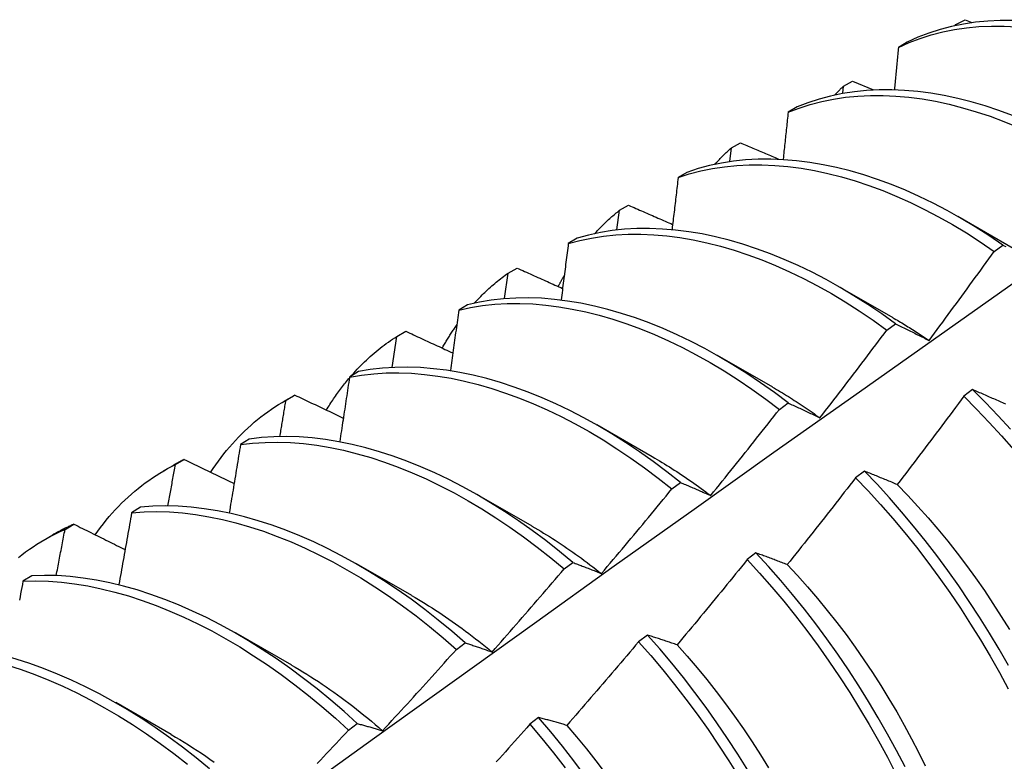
# Model space of a CAD drawing. Header units: inches. Extents: x 3 to 173, y 3 to 113.
# Tile 51 of 57: x 146.655 to 146.94, y 62.584 to 62.799. Entities that reach past the tile are written whole.
import ezdxf

# ---------------------------------------------------------------- set-up
doc = ezdxf.new("R2010")
doc.units = ezdxf.units.IN
doc.header["$LTSCALE"] = 10.4
doc.header["$MEASUREMENT"] = 0
doc.layers.add('Visible Edges(ANSI)', color=7, linetype='Continuous', lineweight=25)

msp = doc.modelspace()

# ---------------------------------------------------------------- linework, layer by layer
at = {"layer": 'Visible Edges(ANSI)'}
for p, q in [((146.92581, 62.79739), (146.92603, 62.79763)), ((146.92601, 62.79743), (146.92603, 62.79763)), ((146.92603, 62.79763), (146.92867, 62.79906)), ((146.92867, 62.79906), (146.93063, 62.79827)), ((146.91196, 62.79257), (146.90938, 62.79106)), ((146.8935, 62.77986), (146.89612, 62.7813)), ((146.89612, 62.7813), (146.90217, 62.77881)), ((146.89326, 62.77776), (146.8935, 62.77986)), ((146.88005, 62.7738), (146.87747, 62.77228)), ((146.86106, 62.76196), (146.86367, 62.76341)), ((146.86058, 62.75802), (146.86106, 62.76196)), ((146.84821, 62.75488), (146.84565, 62.75335)), ((146.82796, 62.73823), (146.82871, 62.74392)), ((146.82871, 62.74392), (146.83132, 62.74538)), ((146.92655, 62.74218), (146.94256, 62.73296)), ((146.81646, 62.73581), (146.81389, 62.73426)), ((146.93707, 62.73202), (146.93958, 62.73386)), ((146.79645, 62.72574), (146.79906, 62.72721)), ((146.7954, 62.71837), (146.79645, 62.72574)), ((146.89175, 62.72209), (146.90776, 62.71287)), ((146.78477, 62.71659), (146.78221, 62.71503)), ((146.90601, 62.70922), (146.90852, 62.71107)), ((146.7629, 62.69844), (146.76429, 62.70742)), ((146.76429, 62.70742), (146.76688, 62.7089)), ((146.85695, 62.702), (146.87296, 62.69278)), ((146.75315, 62.69722), (146.7506, 62.69564)), ((146.73157, 62.68858), (146.73438, 62.69021)), ((146.73221, 62.68895), (146.7348, 62.69044)), ((146.7348, 62.69044), (146.73438, 62.69021)), ((146.93083, 62.69201), (146.9283, 62.69011)), ((146.87494, 62.68631), (146.87745, 62.68816)), ((146.82215, 62.68191), (146.83816, 62.67269)), ((146.7216, 62.67769), (146.71905, 62.6761)), ((146.69677, 62.66849), (146.69958, 62.67011)), ((146.70021, 62.67033), (146.7028, 62.67184)), ((146.89953, 62.66843), (146.897, 62.66652)), ((146.84383, 62.66327), (146.84634, 62.66514)), ((146.78735, 62.66181), (146.80336, 62.6526)), ((146.69011, 62.65801), (146.68756, 62.65641)), ((146.6683, 62.65157), (146.67087, 62.65309)), ((146.66197, 62.6484), (146.66478, 62.65002)), ((146.86818, 62.64476), (146.86564, 62.64284)), ((146.75255, 62.64172), (146.76856, 62.63251)), ((146.81269, 62.64012), (146.81521, 62.642)), ((146.65867, 62.63818), (146.65613, 62.63657)), ((146.71775, 62.62163), (146.73377, 62.61242)), ((146.83677, 62.62099), (146.83423, 62.61906)), ((146.78152, 62.61686), (146.78404, 62.61874)), ((146.68296, 62.60154), (146.69897, 62.59232)), ((146.75031, 62.59349), (146.75283, 62.59538)), ((146.80531, 62.59713), (146.80277, 62.5952))]:
    msp.add_line(p, q, dxfattribs=at)
at = {"layer": 'Visible Edges(ANSI)', "flags": 128}
for points in [[(146.94249, 62.79884), (146.93882, 62.79883), (146.93521, 62.79866), (146.93166, 62.79831), (146.92818, 62.79779), (146.92478, 62.79709), (146.92145, 62.79622), (146.9182, 62.79518), (146.91503, 62.79396), (146.91196, 62.79257)], [(146.90938, 62.79106), (146.91246, 62.79244), (146.91563, 62.79365), (146.91888, 62.79468), (146.92222, 62.79553), (146.92563, 62.79621), (146.92912, 62.79672), (146.93267, 62.79705), (146.93628, 62.79722), (146.93996, 62.79721), (146.94368, 62.79704)], [(146.90938, 62.79106), (146.90933, 62.79055), (146.90928, 62.79005), (146.90923, 62.78954), (146.90919, 62.78904), (146.90914, 62.78853), (146.90909, 62.78802), (146.90904, 62.78752), (146.90899, 62.78701), (146.90895, 62.7865), (146.9089, 62.786), (146.90885, 62.78549), (146.9088, 62.78498), (146.90875, 62.78448), (146.9087, 62.78397), (146.90866, 62.78346), (146.90861, 62.78296), (146.90856, 62.78245), (146.90851, 62.78194), (146.90846, 62.78143), (146.90841, 62.78093), (146.90836, 62.78042), (146.90831, 62.77991), (146.90826, 62.7794), (146.90821, 62.7789)], [(146.94241, 62.77135), (146.93841, 62.77283), (146.93443, 62.77415), (146.93047, 62.77531), (146.92653, 62.7763), (146.92264, 62.77713), (146.91878, 62.77779), (146.91496, 62.77829), (146.91118, 62.77861), (146.90746, 62.77877), (146.9038, 62.77875), (146.90019, 62.77857), (146.89665, 62.77821), (146.89317, 62.77768), (146.88977, 62.77697), (146.88645, 62.77609), (146.8832, 62.77504), (146.88005, 62.7738)], [(146.89102, 62.7773), (146.89112, 62.77741), (146.89122, 62.77752), (146.89132, 62.77763), (146.89142, 62.77774), (146.89152, 62.77785), (146.89162, 62.77795), (146.89173, 62.77806), (146.89183, 62.77817), (146.89193, 62.77828), (146.89203, 62.77839), (146.89214, 62.77849), (146.89224, 62.7786), (146.89234, 62.77871), (146.89245, 62.77881), (146.89255, 62.77892), (146.89266, 62.77903), (146.89276, 62.77913), (146.89286, 62.77924), (146.89297, 62.77934), (146.89307, 62.77945), (146.89318, 62.77955), (146.89328, 62.77966), (146.89339, 62.77976), (146.8935, 62.77986)], [(146.87747, 62.77228), (146.88064, 62.7735), (146.88388, 62.77454), (146.88721, 62.77541), (146.89062, 62.77611), (146.8941, 62.77662), (146.89765, 62.77697), (146.90126, 62.77714), (146.90493, 62.77714), (146.90866, 62.77697), (146.91243, 62.77663), (146.91626, 62.77613), (146.92012, 62.77545), (146.92402, 62.77461), (146.92795, 62.7736), (146.93192, 62.77243), (146.9359, 62.7711), (146.93991, 62.76961), (146.94393, 62.76795)], [(146.87747, 62.77228), (146.87741, 62.77171), (146.87735, 62.77115), (146.8773, 62.77058), (146.87724, 62.77002), (146.87718, 62.76945), (146.87712, 62.76889), (146.87706, 62.76832), (146.877, 62.76776), (146.87694, 62.76719), (146.87688, 62.76663), (146.87682, 62.76606), (146.87676, 62.7655), (146.8767, 62.76493), (146.87664, 62.76436), (146.87658, 62.7638), (146.87652, 62.76323), (146.87646, 62.76267), (146.87639, 62.7621), (146.87633, 62.76153), (146.87627, 62.76097), (146.87621, 62.7604), (146.87615, 62.75983), (146.87609, 62.75927), (146.87603, 62.7587)], [(146.86367, 62.76341), (146.86413, 62.76322), (146.86458, 62.76303), (146.86504, 62.76283), (146.86549, 62.76264), (146.86595, 62.76244), (146.8664, 62.76225), (146.86686, 62.76206), (146.86731, 62.76186), (146.86777, 62.76167), (146.86822, 62.76147), (146.86868, 62.76128), (146.86913, 62.76109), (146.86959, 62.76089), (146.87005, 62.7607), (146.8705, 62.76051), (146.87096, 62.76031), (146.87141, 62.76012), (146.87187, 62.75993), (146.87233, 62.75973), (146.87278, 62.75954), (146.87324, 62.75935), (146.8737, 62.75915), (146.87415, 62.75896), (146.87461, 62.75877)], [(146.85623, 62.7572), (146.85642, 62.75741), (146.85661, 62.75762), (146.85681, 62.75783), (146.857, 62.75803), (146.8572, 62.75824), (146.85739, 62.75845), (146.85759, 62.75865), (146.85779, 62.75885), (146.85799, 62.75906), (146.85818, 62.75926), (146.85838, 62.75946), (146.85859, 62.75966), (146.85879, 62.75986), (146.85899, 62.76005), (146.85919, 62.76025), (146.8594, 62.76044), (146.8596, 62.76064), (146.85981, 62.76083), (146.86001, 62.76102), (146.86022, 62.76121), (146.86043, 62.7614), (146.86064, 62.76159), (146.86085, 62.76178), (146.86106, 62.76196)], [(146.93958, 62.73386), (146.93558, 62.73658), (146.93156, 62.73915), (146.92753, 62.74157), (146.9235, 62.74384), (146.91946, 62.74595), (146.91542, 62.7479), (146.9114, 62.7497), (146.90738, 62.75133), (146.90337, 62.75281), (146.89939, 62.75413), (146.89543, 62.75528), (146.8915, 62.75626), (146.8876, 62.75709), (146.88374, 62.75774), (146.87993, 62.75823), (146.87616, 62.75855), (146.87244, 62.7587), (146.86877, 62.75868), (146.86517, 62.75848), (146.86163, 62.75812), (146.85816, 62.75757), (146.85477, 62.75685), (146.85145, 62.75596), (146.84821, 62.75488)], [(146.84565, 62.75335), (146.84889, 62.75441), (146.85221, 62.75529), (146.85561, 62.756), (146.85909, 62.75653), (146.86263, 62.75688), (146.86624, 62.75706), (146.86991, 62.75707), (146.87363, 62.75691), (146.8774, 62.75658), (146.88122, 62.75608), (146.88509, 62.75541), (146.88899, 62.75457), (146.89292, 62.75357), (146.89688, 62.75241), (146.90087, 62.75108), (146.90487, 62.74959), (146.90889, 62.74794), (146.91292, 62.74614), (146.91696, 62.74417), (146.92099, 62.74205), (146.92503, 62.73977), (146.92906, 62.73734), (146.93307, 62.73476), (146.93707, 62.73202)], [(146.84565, 62.75335), (146.84557, 62.75272), (146.8455, 62.7521), (146.84543, 62.75148), (146.84536, 62.75086), (146.84529, 62.75024), (146.84521, 62.74962), (146.84514, 62.749), (146.84507, 62.74838), (146.845, 62.74775), (146.84492, 62.74713), (146.84485, 62.74651), (146.84478, 62.74589), (146.8447, 62.74527), (146.84463, 62.74464), (146.84456, 62.74402), (146.84448, 62.7434), (146.84441, 62.74278), (146.84434, 62.74215), (146.84426, 62.74153), (146.84419, 62.74091), (146.84411, 62.74028), (146.84404, 62.73966), (146.84397, 62.73904), (146.84389, 62.73841)], [(146.82144, 62.73709), (146.82172, 62.73741), (146.82201, 62.73771), (146.8223, 62.73802), (146.82259, 62.73833), (146.82288, 62.73863), (146.82317, 62.73893), (146.82346, 62.73923), (146.82376, 62.73952), (146.82405, 62.73981), (146.82435, 62.7401), (146.82465, 62.74039), (146.82495, 62.74068), (146.82526, 62.74096), (146.82556, 62.74124), (146.82587, 62.74152), (146.82618, 62.7418), (146.82649, 62.74207), (146.8268, 62.74234), (146.82712, 62.74261), (146.82743, 62.74288), (146.82775, 62.74314), (146.82807, 62.74341), (146.82839, 62.74367), (146.82871, 62.74392)], [(146.83132, 62.74538), (146.83185, 62.74515), (146.83238, 62.74492), (146.83291, 62.74469), (146.83344, 62.74445), (146.83397, 62.74422), (146.8345, 62.74399), (146.83503, 62.74376), (146.83556, 62.74352), (146.83609, 62.74329), (146.83662, 62.74306), (146.83715, 62.74283), (146.83768, 62.7426), (146.83821, 62.74236), (146.83874, 62.74213), (146.83927, 62.7419), (146.8398, 62.74167), (146.84033, 62.74144), (146.84087, 62.7412), (146.8414, 62.74097), (146.84193, 62.74074), (146.84246, 62.74051), (146.84299, 62.74028), (146.84353, 62.74004), (146.84406, 62.73981)], [(146.90852, 62.71107), (146.90454, 62.71393), (146.90054, 62.71664), (146.89653, 62.7192), (146.8925, 62.7216), (146.88846, 62.72386), (146.88442, 62.72596), (146.88039, 62.7279), (146.87636, 62.72969), (146.87234, 62.73132), (146.86834, 62.73279), (146.86435, 62.7341), (146.8604, 62.73525), (146.85647, 62.73623), (146.85257, 62.73705), (146.84871, 62.7377), (146.8449, 62.73818), (146.84113, 62.73849), (146.83741, 62.73863), (146.83375, 62.7386), (146.83016, 62.7384), (146.82662, 62.73802), (146.82316, 62.73746), (146.81977, 62.73673), (146.81646, 62.73581)], [(146.81389, 62.73426), (146.81721, 62.73516), (146.82061, 62.73589), (146.82408, 62.73643), (146.82761, 62.7368), (146.83122, 62.73699), (146.83488, 62.73701), (146.8386, 62.73685), (146.84237, 62.73653), (146.84619, 62.73603), (146.85005, 62.73537), (146.85395, 62.73454), (146.85788, 62.73354), (146.86184, 62.73238), (146.86583, 62.73106), (146.86983, 62.72958), (146.87385, 62.72794), (146.87788, 62.72614), (146.88192, 62.72418), (146.88596, 62.72207), (146.88999, 62.7198), (146.89402, 62.71738), (146.89804, 62.71481), (146.90204, 62.71209), (146.90601, 62.70922)], [(146.81389, 62.73426), (146.81381, 62.73359), (146.81372, 62.73291), (146.81364, 62.73224), (146.81355, 62.73156), (146.81347, 62.73089), (146.81338, 62.73021), (146.81329, 62.72954), (146.81321, 62.72886), (146.81312, 62.72819), (146.81303, 62.72751), (146.81295, 62.72684), (146.81286, 62.72616), (146.81277, 62.72548), (146.81268, 62.72481), (146.8126, 62.72413), (146.81251, 62.72346), (146.81242, 62.72278), (146.81233, 62.7221), (146.81224, 62.72143), (146.81216, 62.72075), (146.81207, 62.72007), (146.81198, 62.71939), (146.81189, 62.71872), (146.8118, 62.71804)], [(146.93958, 62.73386), (146.94, 62.73364), (146.94041, 62.73343)], [(146.91824, 62.70623), (146.91903, 62.7073), (146.91983, 62.70837), (146.92062, 62.70944), (146.92141, 62.71051), (146.9222, 62.71158), (146.92299, 62.71265), (146.92378, 62.71372), (146.92457, 62.71479), (146.92536, 62.71586), (146.92614, 62.71693), (146.92693, 62.71801), (146.92772, 62.71908), (146.9285, 62.72015), (146.92928, 62.72123), (146.93007, 62.72231), (146.93085, 62.72338), (146.93163, 62.72446), (146.93241, 62.72554), (146.93319, 62.72662), (146.93397, 62.7277), (146.93474, 62.72878), (146.93552, 62.72986), (146.9363, 62.73094), (146.93707, 62.73202)], [(146.79906, 62.72721), (146.7996, 62.72697), (146.80015, 62.72672), (146.8007, 62.72647), (146.80125, 62.72623), (146.80179, 62.72598), (146.80234, 62.72573), (146.80289, 62.72548), (146.80344, 62.72524), (146.80398, 62.72499), (146.80453, 62.72474), (146.80508, 62.7245), (146.80563, 62.72425), (146.80618, 62.724), (146.80673, 62.72376), (146.80728, 62.72351), (146.80783, 62.72326), (146.80838, 62.72302), (146.80893, 62.72277), (146.80948, 62.72252), (146.81003, 62.72228), (146.81058, 62.72203), (146.81113, 62.72178), (146.81168, 62.72154), (146.81223, 62.72129)], [(146.78666, 62.71699), (146.78703, 62.7174), (146.78741, 62.71781), (146.78779, 62.71821), (146.78817, 62.71861), (146.78856, 62.71901), (146.78895, 62.7194), (146.78934, 62.71979), (146.78974, 62.72017), (146.79014, 62.72055), (146.79054, 62.72092), (146.79094, 62.7213), (146.79135, 62.72166), (146.79176, 62.72203), (146.79217, 62.72238), (146.79259, 62.72274), (146.79301, 62.72309), (146.79343, 62.72344), (146.79385, 62.72378), (146.79428, 62.72412), (146.79471, 62.72445), (146.79514, 62.72478), (146.79558, 62.7251), (146.79601, 62.72542), (146.79645, 62.72574)], [(146.81095, 62.72181), (146.81102, 62.72196), (146.8111, 62.7221), (146.81118, 62.72225), (146.81125, 62.72239), (146.81133, 62.72254), (146.81141, 62.72269), (146.81149, 62.72283), (146.81157, 62.72298), (146.81164, 62.72312), (146.81172, 62.72327), (146.8118, 62.72341), (146.81188, 62.72355), (146.81196, 62.7237), (146.81204, 62.72384), (146.81212, 62.72398), (146.8122, 62.72413), (146.81228, 62.72427), (146.81236, 62.72441), (146.81244, 62.72455), (146.81252, 62.7247), (146.8126, 62.72484), (146.81268, 62.72498), (146.81276, 62.72512), (146.81285, 62.72526)], [(146.50179, 62.40543), (146.52519, 62.42252), (146.54856, 62.43958), (146.57191, 62.4566), (146.59523, 62.47358), (146.61852, 62.49053), (146.64179, 62.50743), (146.66503, 62.52428), (146.68825, 62.5411), (146.71145, 62.55786), (146.73463, 62.57459), (146.75779, 62.59126), (146.78094, 62.60789), (146.80407, 62.62446), (146.82718, 62.64099), (146.85028, 62.65746), (146.87337, 62.67388), (146.89644, 62.69025), (146.91951, 62.70656), (146.94257, 62.72282)], [(146.87745, 62.68816), (146.87349, 62.69115), (146.86951, 62.69399), (146.86551, 62.69669), (146.86149, 62.69923), (146.85746, 62.70163), (146.85342, 62.70388), (146.84939, 62.70597), (146.84535, 62.70791), (146.84132, 62.70969), (146.8373, 62.71131), (146.8333, 62.71278), (146.82932, 62.71408), (146.82536, 62.71522), (146.82143, 62.7162), (146.81754, 62.71701), (146.81368, 62.71766), (146.80987, 62.71813), (146.8061, 62.71844), (146.80239, 62.71857), (146.79873, 62.71853), (146.79514, 62.71831), (146.79161, 62.71791), (146.78815, 62.71734), (146.78477, 62.71659)], [(146.78221, 62.71503), (146.78211, 62.7143), (146.78201, 62.71358), (146.78191, 62.71285), (146.78181, 62.71213), (146.78171, 62.7114), (146.78161, 62.71067), (146.78151, 62.70995), (146.78141, 62.70922), (146.7813, 62.70849), (146.7812, 62.70777), (146.7811, 62.70704), (146.781, 62.70631), (146.7809, 62.70558), (146.78079, 62.70486), (146.78069, 62.70413), (146.78059, 62.7034), (146.78048, 62.70267), (146.78038, 62.70194), (146.78028, 62.70122), (146.78017, 62.70049), (146.78007, 62.69976), (146.77996, 62.69903), (146.77986, 62.6983), (146.77976, 62.69757)], [(146.78221, 62.71503), (146.7856, 62.71577), (146.78906, 62.71633), (146.7926, 62.71671), (146.7962, 62.71691), (146.79986, 62.71694), (146.80358, 62.7168), (146.80734, 62.71648), (146.81116, 62.71599), (146.81502, 62.71533), (146.81892, 62.71451), (146.82285, 62.71352), (146.82681, 62.71237), (146.83079, 62.71105), (146.83479, 62.70957), (146.83881, 62.70793), (146.84284, 62.70614), (146.84688, 62.70419), (146.85092, 62.70209), (146.85496, 62.69983), (146.85898, 62.69742), (146.863, 62.69486), (146.867, 62.69216), (146.87098, 62.6893), (146.87494, 62.68631)], [(146.90776, 62.71284), (146.9082, 62.71259), (146.90864, 62.71234), (146.90908, 62.71208), (146.90952, 62.71182), (146.90995, 62.71157), (146.91039, 62.7113), (146.91083, 62.71104), (146.91127, 62.71077), (146.9117, 62.7105), (146.91214, 62.71023), (146.91258, 62.70996), (146.91301, 62.70969), (146.91345, 62.70941), (146.91389, 62.70913), (146.91432, 62.70885), (146.91476, 62.70857), (146.9152, 62.70828), (146.91563, 62.708), (146.91607, 62.70771), (146.9165, 62.70742), (146.91694, 62.70713), (146.91737, 62.70683), (146.9178, 62.70653), (146.91824, 62.70623)], [(146.77739, 62.70398), (146.77756, 62.70428), (146.77773, 62.70458), (146.7779, 62.70488), (146.77807, 62.70517), (146.77824, 62.70546), (146.77842, 62.70576), (146.77859, 62.70605), (146.77877, 62.70634), (146.77894, 62.70663), (146.77912, 62.70692), (146.7793, 62.7072), (146.77948, 62.70749), (146.77966, 62.70777), (146.77984, 62.70806), (146.78002, 62.70834), (146.78021, 62.70862), (146.78039, 62.7089), (146.78058, 62.70918), (146.78077, 62.70946), (146.78095, 62.70973), (146.78114, 62.71001), (146.78133, 62.71028), (146.78152, 62.71055), (146.78172, 62.71082)], [(146.90852, 62.71107), (146.90892, 62.71088), (146.90932, 62.71069), (146.90972, 62.71049), (146.91011, 62.7103), (146.91051, 62.71011), (146.91091, 62.70991), (146.91131, 62.70971), (146.91172, 62.70951), (146.91212, 62.70932), (146.91252, 62.70912), (146.91292, 62.70892), (146.91333, 62.70872), (146.91373, 62.70851), (146.91414, 62.70831), (146.91455, 62.70811), (146.91495, 62.7079), (146.91536, 62.7077), (146.91577, 62.70749), (146.91618, 62.70728), (146.91659, 62.70708), (146.917, 62.70687), (146.91741, 62.70666), (146.91783, 62.70645), (146.91824, 62.70623)], [(146.75081, 62.69567), (146.75131, 62.69625), (146.75182, 62.69682), (146.75233, 62.69738), (146.75284, 62.69793), (146.75337, 62.69848), (146.75389, 62.69902), (146.75443, 62.69955), (146.75497, 62.70008), (146.75551, 62.70059), (146.75606, 62.7011), (146.75661, 62.7016), (146.75717, 62.7021), (146.75774, 62.70258), (146.75831, 62.70306), (146.75888, 62.70353), (146.75946, 62.704), (146.76005, 62.70445), (146.76064, 62.7049), (146.76123, 62.70534), (146.76183, 62.70577), (146.76244, 62.70619), (146.76305, 62.70661), (146.76367, 62.70702), (146.76429, 62.70742)], [(146.76688, 62.7089), (146.76745, 62.70864), (146.76801, 62.70838), (146.76858, 62.70812), (146.76914, 62.70785), (146.76971, 62.70759), (146.77027, 62.70733), (146.77084, 62.70707), (146.7714, 62.70681), (146.77197, 62.70654), (146.77253, 62.70628), (146.7731, 62.70602), (146.77367, 62.70576), (146.77423, 62.7055), (146.7748, 62.70524), (146.77537, 62.70497), (146.77593, 62.70471), (146.7765, 62.70445), (146.77707, 62.70419), (146.77764, 62.70393), (146.7782, 62.70367), (146.77877, 62.7034), (146.77934, 62.70314), (146.77991, 62.70288), (146.78048, 62.70262)], [(146.88667, 62.68385), (146.88748, 62.6849), (146.8883, 62.68595), (146.88911, 62.687), (146.88992, 62.68805), (146.89074, 62.68911), (146.89155, 62.69016), (146.89236, 62.69121), (146.89317, 62.69227), (146.89398, 62.69332), (146.89479, 62.69438), (146.89559, 62.69543), (146.8964, 62.69649), (146.89721, 62.69755), (146.89801, 62.69861), (146.89882, 62.69966), (146.89962, 62.70072), (146.90042, 62.70178), (146.90122, 62.70284), (146.90202, 62.70391), (146.90282, 62.70497), (146.90362, 62.70603), (146.90442, 62.7071), (146.90522, 62.70816), (146.90601, 62.70922)], [(146.84634, 62.66514), (146.84242, 62.66825), (146.83846, 62.67122), (146.83448, 62.67405), (146.83047, 62.67673), (146.82645, 62.67927), (146.82242, 62.68166), (146.81839, 62.68389), (146.81435, 62.68598), (146.81031, 62.68791), (146.80628, 62.68969), (146.80226, 62.69131), (146.79826, 62.69277), (146.79428, 62.69407), (146.79032, 62.6952), (146.78639, 62.69617), (146.7825, 62.69698), (146.77865, 62.69762), (146.77484, 62.69808), (146.77108, 62.69838), (146.76737, 62.6985), (146.76372, 62.69845), (146.76013, 62.69822), (146.7566, 62.69781), (146.75315, 62.69722)], [(146.74388, 62.68607), (146.74414, 62.68649), (146.7444, 62.68691), (146.74466, 62.68733), (146.74492, 62.68774), (146.74519, 62.68815), (146.74546, 62.68856), (146.74573, 62.68897), (146.746, 62.68937), (146.74627, 62.68978), (146.74655, 62.69017), (146.74683, 62.69057), (146.74711, 62.69096), (146.74739, 62.69136), (146.74768, 62.69174), (146.74797, 62.69213), (146.74826, 62.69251), (146.74855, 62.69289), (146.74884, 62.69327), (146.74914, 62.69365), (146.74943, 62.69402), (146.74973, 62.69439), (146.75004, 62.69476), (146.75034, 62.69512), (146.75065, 62.69548)], [(146.7506, 62.69564), (146.75048, 62.69487), (146.75037, 62.69409), (146.75025, 62.69332), (146.75013, 62.69254), (146.75002, 62.69177), (146.7499, 62.69099), (146.74978, 62.69022), (146.74966, 62.68944), (146.74955, 62.68867), (146.74943, 62.68789), (146.74931, 62.68712), (146.74919, 62.68634), (146.74907, 62.68556), (146.74895, 62.68479), (146.74883, 62.68401), (146.74872, 62.68323), (146.7486, 62.68246), (146.74848, 62.68168), (146.74836, 62.6809), (146.74824, 62.68013), (146.74811, 62.67935), (146.74799, 62.67857), (146.74787, 62.67779), (146.74775, 62.67701)], [(146.7506, 62.69564), (146.75406, 62.69622), (146.75759, 62.69662), (146.76118, 62.69684), (146.76484, 62.69688), (146.76855, 62.69674), (146.77232, 62.69643), (146.77613, 62.69595), (146.77998, 62.6953), (146.78388, 62.69448), (146.78781, 62.6935), (146.79177, 62.69235), (146.79575, 62.69104), (146.79975, 62.68957), (146.80377, 62.68794), (146.80781, 62.68615), (146.81184, 62.6842), (146.81588, 62.68211), (146.81992, 62.67986), (146.82395, 62.67746), (146.82797, 62.67491), (146.83197, 62.67221), (146.83595, 62.66938), (146.8399, 62.66639), (146.84383, 62.66327)], [(146.87297, 62.69274), (146.87354, 62.69241), (146.87411, 62.69208), (146.87469, 62.69174), (146.87526, 62.6914), (146.87584, 62.69105), (146.87641, 62.69071), (146.87698, 62.69035), (146.87756, 62.69), (146.87813, 62.68964), (146.8787, 62.68928), (146.87927, 62.68892), (146.87984, 62.68855), (146.88041, 62.68817), (146.88099, 62.6878), (146.88156, 62.68742), (146.88213, 62.68704), (146.88269, 62.68665), (146.88326, 62.68626), (146.88383, 62.68587), (146.8844, 62.68547), (146.88497, 62.68507), (146.88553, 62.68467), (146.8861, 62.68426), (146.88667, 62.68385)], [(146.7348, 62.69044), (146.73538, 62.69017), (146.73596, 62.68989), (146.73654, 62.68961), (146.73712, 62.68934), (146.73771, 62.68906), (146.73829, 62.68878), (146.73887, 62.68851), (146.73945, 62.68823), (146.74004, 62.68795), (146.74062, 62.68768), (146.7412, 62.6874), (146.74178, 62.68712), (146.74237, 62.68685), (146.74295, 62.68657), (146.74354, 62.68629), (146.74412, 62.68602), (146.74471, 62.68574), (146.74529, 62.68546), (146.74587, 62.68519), (146.74646, 62.68491), (146.74705, 62.68463), (146.74763, 62.68436), (146.74822, 62.68408), (146.7488, 62.6838)], [(146.9283, 62.69011), (146.92751, 62.68904), (146.92672, 62.68796), (146.92592, 62.68689), (146.92513, 62.68582), (146.92433, 62.68475), (146.92353, 62.68368), (146.92274, 62.68261), (146.92194, 62.68154), (146.92114, 62.68047), (146.92034, 62.67941), (146.91953, 62.67834), (146.91873, 62.67728), (146.91793, 62.67621), (146.91713, 62.67515), (146.91632, 62.67408), (146.91552, 62.67302), (146.91471, 62.67196), (146.9139, 62.67089), (146.9131, 62.66983), (146.91229, 62.66877), (146.91148, 62.66771), (146.91067, 62.66665), (146.90986, 62.6656), (146.90905, 62.66454)], [(146.9283, 62.69011), (146.93201, 62.68639), (146.93566, 62.68255), (146.93925, 62.67862), (146.94276, 62.67458)], [(146.94041, 62.68779), (146.93998, 62.68799), (146.93956, 62.68818), (146.93913, 62.68837), (146.93871, 62.68856), (146.93829, 62.68875), (146.93787, 62.68893), (146.93745, 62.68912), (146.93703, 62.68931), (146.93661, 62.68949), (146.93619, 62.68968), (146.93577, 62.68986), (146.93536, 62.69005), (146.93494, 62.69023), (146.93453, 62.69041), (146.93411, 62.69059), (146.9337, 62.69077), (146.93329, 62.69095), (146.93288, 62.69113), (146.93247, 62.69131), (146.93206, 62.69149), (146.93165, 62.69166), (146.93124, 62.69184), (146.93083, 62.69201)], [(146.94179, 62.68054), (146.9382, 62.68447), (146.93454, 62.6883), (146.93083, 62.69201)], [(146.71041, 62.66807), (146.71115, 62.66917), (146.7119, 62.67026), (146.71266, 62.67132), (146.71344, 62.67237), (146.71424, 62.6734), (146.71505, 62.67441), (146.71588, 62.67539), (146.71672, 62.67636), (146.71758, 62.67731), (146.71845, 62.67824), (146.71934, 62.67914), (146.72025, 62.68003), (146.72116, 62.68089), (146.7221, 62.68174), (146.72304, 62.68256), (146.724, 62.68336), (146.72498, 62.68413), (146.72597, 62.68489), (146.72697, 62.68562), (146.72799, 62.68633), (146.72903, 62.68702), (146.73007, 62.68769), (146.73113, 62.68833), (146.73221, 62.68895)], [(146.73046, 62.67844), (146.73054, 62.67888), (146.73061, 62.67932), (146.73068, 62.67976), (146.73076, 62.6802), (146.73083, 62.68063), (146.7309, 62.68107), (146.73098, 62.68151), (146.73105, 62.68195), (146.73112, 62.68238), (146.7312, 62.68282), (146.73127, 62.68326), (146.73134, 62.6837), (146.73141, 62.68414), (146.73149, 62.68457), (146.73156, 62.68501), (146.73163, 62.68545), (146.7317, 62.68589), (146.73178, 62.68632), (146.73185, 62.68676), (146.73192, 62.6872), (146.73199, 62.68764), (146.73207, 62.68807), (146.73214, 62.68851), (146.73221, 62.68895)], [(146.87745, 62.68816), (146.87782, 62.68799), (146.8782, 62.68782), (146.87858, 62.68765), (146.87895, 62.68748), (146.87933, 62.68731), (146.87971, 62.68713), (146.88009, 62.68696), (146.88047, 62.68678), (146.88085, 62.68661), (146.88124, 62.68643), (146.88162, 62.68625), (146.882, 62.68607), (146.88239, 62.68589), (146.88277, 62.68571), (146.88316, 62.68553), (146.88355, 62.68535), (146.88393, 62.68516), (146.88432, 62.68498), (146.88471, 62.68479), (146.8851, 62.68461), (146.88549, 62.68442), (146.88588, 62.68423), (146.88627, 62.68404), (146.88667, 62.68385)], [(146.85507, 62.66137), (146.85591, 62.6624), (146.85675, 62.66343), (146.85758, 62.66446), (146.85842, 62.6655), (146.85925, 62.66653), (146.86008, 62.66756), (146.86092, 62.6686), (146.86175, 62.66964), (146.86258, 62.67067), (146.86341, 62.67171), (146.86424, 62.67275), (146.86506, 62.67379), (146.86589, 62.67483), (146.86672, 62.67587), (146.86754, 62.67691), (146.86837, 62.67795), (146.86919, 62.67899), (146.87001, 62.68003), (146.87084, 62.68108), (146.87166, 62.68212), (146.87248, 62.68317), (146.8733, 62.68421), (146.87412, 62.68526), (146.87494, 62.68631)], [(146.81521, 62.642), (146.81131, 62.64523), (146.80738, 62.64833), (146.80342, 62.65129), (146.79944, 62.6541), (146.79544, 62.65678), (146.79142, 62.6593), (146.78738, 62.66168), (146.78335, 62.66392), (146.77931, 62.666), (146.77527, 62.66792), (146.77124, 62.66969), (146.76722, 62.67131), (146.76322, 62.67276), (146.75924, 62.67406), (146.75528, 62.67519), (146.75136, 62.67615), (146.74747, 62.67695), (146.74362, 62.67758), (146.73981, 62.67804), (146.73605, 62.67832), (146.73235, 62.67843), (146.7287, 62.67836), (146.72511, 62.67812), (146.7216, 62.67769)], [(146.71905, 62.6761), (146.71892, 62.67528), (146.71878, 62.67446), (146.71865, 62.67364), (146.71852, 62.67282), (146.71838, 62.672), (146.71825, 62.67118), (146.71811, 62.67036), (146.71798, 62.66953), (146.71784, 62.66871), (146.71771, 62.66789), (146.71757, 62.66707), (146.71744, 62.66624), (146.7173, 62.66542), (146.71716, 62.6646), (146.71703, 62.66378), (146.71689, 62.66295), (146.71675, 62.66213), (146.71662, 62.66131), (146.71648, 62.66048), (146.71634, 62.65966), (146.7162, 62.65883), (146.71606, 62.65801), (146.71593, 62.65719), (146.71579, 62.65636)], [(146.71905, 62.6761), (146.72257, 62.67652), (146.72616, 62.67675), (146.72982, 62.67681), (146.73352, 62.67668), (146.73729, 62.67639), (146.7411, 62.67592), (146.74495, 62.67527), (146.74884, 62.67446), (146.75277, 62.67348), (146.75673, 62.67234), (146.76071, 62.67104), (146.76471, 62.66957), (146.76873, 62.66794), (146.77276, 62.66616), (146.7768, 62.66422), (146.78084, 62.66213), (146.78488, 62.65988), (146.78891, 62.65749), (146.79293, 62.65495), (146.79693, 62.65227), (146.80091, 62.64944), (146.80487, 62.64647), (146.8088, 62.64337), (146.81269, 62.64012)], [(146.83817, 62.67263), (146.83888, 62.67222), (146.83959, 62.67181), (146.8403, 62.67139), (146.84101, 62.67097), (146.84172, 62.67054), (146.84243, 62.6701), (146.84314, 62.66966), (146.84384, 62.66921), (146.84455, 62.66876), (146.84526, 62.66831), (146.84596, 62.66785), (146.84667, 62.66738), (146.84737, 62.66691), (146.84808, 62.66643), (146.84878, 62.66595), (146.84948, 62.66546), (146.85019, 62.66496), (146.85089, 62.66447), (146.85159, 62.66396), (146.85229, 62.66345), (146.85298, 62.66294), (146.85368, 62.66242), (146.85438, 62.6619), (146.85507, 62.66137)], [(146.67698, 62.64997), (146.67777, 62.65108), (146.67857, 62.65216), (146.67939, 62.65321), (146.68023, 62.65425), (146.68108, 62.65527), (146.68195, 62.65627), (146.68284, 62.65724), (146.68374, 62.6582), (146.68465, 62.65913), (146.68558, 62.66004), (146.68653, 62.66092), (146.68749, 62.66179), (146.68847, 62.66263), (146.68947, 62.66345), (146.69047, 62.66424), (146.6915, 62.66502), (146.69254, 62.66577), (146.69359, 62.66649), (146.69466, 62.66719), (146.69574, 62.66787), (146.69684, 62.66852), (146.69795, 62.66915), (146.69907, 62.66975), (146.70021, 62.67033)], [(146.69808, 62.65837), (146.69817, 62.65887), (146.69826, 62.65937), (146.69835, 62.65987), (146.69844, 62.66037), (146.69853, 62.66087), (146.69862, 62.66136), (146.69871, 62.66186), (146.6988, 62.66236), (146.69889, 62.66286), (146.69898, 62.66336), (146.69906, 62.66386), (146.69915, 62.66436), (146.69924, 62.66485), (146.69933, 62.66535), (146.69942, 62.66585), (146.69951, 62.66635), (146.6996, 62.66685), (146.69969, 62.66734), (146.69977, 62.66784), (146.69986, 62.66834), (146.69995, 62.66884), (146.70004, 62.66934), (146.70013, 62.66983), (146.70021, 62.67033)], [(146.7028, 62.67184), (146.70266, 62.67177), (146.70252, 62.6717), (146.70239, 62.67164), (146.70225, 62.67157), (146.70212, 62.6715), (146.70198, 62.67143), (146.70185, 62.67136), (146.70171, 62.67129), (146.70158, 62.67122), (146.70144, 62.67114), (146.70131, 62.67107), (146.70118, 62.671), (146.70104, 62.67093), (146.70091, 62.67086), (146.70078, 62.67078), (146.70064, 62.67071), (146.70051, 62.67064), (146.70038, 62.67056), (146.70024, 62.67049), (146.70011, 62.67041), (146.69998, 62.67034), (146.69985, 62.67026), (146.69972, 62.67019), (146.69959, 62.67011)], [(146.7028, 62.67184), (146.70339, 62.67155), (146.70399, 62.67126), (146.70459, 62.67097), (146.70519, 62.67067), (146.70579, 62.67038), (146.70638, 62.67009), (146.70698, 62.6698), (146.70758, 62.66951), (146.70818, 62.66921), (146.70878, 62.66892), (146.70938, 62.66863), (146.70998, 62.66834), (146.71058, 62.66805), (146.71118, 62.66776), (146.71178, 62.66746), (146.71239, 62.66717), (146.71299, 62.66688), (146.71359, 62.66659), (146.71419, 62.6663), (146.71479, 62.66601), (146.7154, 62.66572), (146.716, 62.66542), (146.7166, 62.66513), (146.71721, 62.66484)], [(146.90905, 62.66454), (146.90864, 62.66471), (146.90823, 62.66488), (146.90783, 62.66505), (146.90743, 62.66522), (146.90702, 62.66539), (146.90662, 62.66556), (146.90622, 62.66572), (146.90582, 62.66589), (146.90542, 62.66605), (146.90502, 62.66622), (146.90463, 62.66638), (146.90423, 62.66654), (146.90383, 62.66671), (146.90344, 62.66687), (146.90304, 62.66703), (146.90265, 62.66719), (146.90226, 62.66734), (146.90187, 62.6675), (146.90147, 62.66766), (146.90108, 62.66782), (146.90069, 62.66797), (146.9003, 62.66813), (146.89992, 62.66828), (146.89953, 62.66843)], [(146.9412, 62.61217), (146.93851, 62.61688), (146.93573, 62.62155), (146.93286, 62.62617), (146.92989, 62.63074), (146.92683, 62.63525), (146.92369, 62.63969), (146.92046, 62.64405), (146.91715, 62.64835), (146.91377, 62.65255), (146.91031, 62.65667), (146.90679, 62.66069), (146.90319, 62.66462), (146.89953, 62.66843)], [(146.84634, 62.66514), (146.8467, 62.66499), (146.84705, 62.66484), (146.84741, 62.66469), (146.84777, 62.66455), (146.84813, 62.6644), (146.84849, 62.66424), (146.84885, 62.66409), (146.84921, 62.66394), (146.84957, 62.66379), (146.84993, 62.66363), (146.85029, 62.66348), (146.85066, 62.66332), (146.85102, 62.66316), (146.85139, 62.663), (146.85175, 62.66284), (146.85212, 62.66268), (146.85248, 62.66252), (146.85285, 62.66236), (146.85322, 62.6622), (146.85359, 62.66203), (146.85396, 62.66187), (146.85433, 62.6617), (146.8547, 62.66154), (146.85507, 62.66137)], [(146.897, 62.66652), (146.89618, 62.66547), (146.89537, 62.66441), (146.89455, 62.66336), (146.89373, 62.66231), (146.89292, 62.66125), (146.8921, 62.6602), (146.89128, 62.65915), (146.89046, 62.6581), (146.88963, 62.65705), (146.88881, 62.656), (146.88799, 62.65495), (146.88716, 62.65391), (146.88634, 62.65286), (146.88551, 62.65181), (146.88469, 62.65077), (146.88386, 62.64972), (146.88303, 62.64868), (146.8822, 62.64764), (146.88138, 62.64659), (146.88054, 62.64555), (146.87971, 62.64451), (146.87888, 62.64347), (146.87805, 62.64243), (146.87722, 62.64139)], [(146.897, 62.66652), (146.90065, 62.6627), (146.90424, 62.65877), (146.90777, 62.65474), (146.91122, 62.65061), (146.9146, 62.6464), (146.9179, 62.6421), (146.92112, 62.63773), (146.92425, 62.63328), (146.9273, 62.62877), (146.93027, 62.6242), (146.93313, 62.61958), (146.93591, 62.6149), (146.93858, 62.61019), (146.94116, 62.60544)], [(146.90905, 62.66454), (146.91207, 62.66142), (146.91504, 62.65823), (146.91797, 62.65495), (146.92083, 62.6516), (146.92364, 62.64817), (146.92639, 62.64468), (146.92907, 62.64113), (146.9317, 62.63752), (146.93425, 62.63386), (146.93674, 62.63015), (146.93915, 62.6264), (146.94149, 62.6226)], [(146.82346, 62.63878), (146.82432, 62.63979), (146.82517, 62.64081), (146.82603, 62.64182), (146.82689, 62.64283), (146.82774, 62.64385), (146.8286, 62.64486), (146.82945, 62.64588), (146.8303, 62.6469), (146.83115, 62.64792), (146.832, 62.64893), (146.83285, 62.64995), (146.8337, 62.65097), (146.83455, 62.65199), (146.8354, 62.65302), (146.83625, 62.65404), (146.83709, 62.65506), (146.83794, 62.65608), (146.83878, 62.65711), (146.83962, 62.65813), (146.84047, 62.65916), (146.84131, 62.66019), (146.84215, 62.66121), (146.84299, 62.66224), (146.84383, 62.66327)], [(146.78404, 62.61874), (146.78018, 62.6221), (146.77628, 62.62532), (146.77235, 62.6284), (146.76839, 62.63135), (146.7644, 62.63416), (146.7604, 62.63682), (146.75638, 62.63934), (146.75235, 62.64171), (146.74831, 62.64394), (146.74427, 62.64601), (146.74023, 62.64794), (146.7362, 62.6497), (146.73218, 62.65131), (146.72818, 62.65276), (146.7242, 62.65405), (146.72025, 62.65517), (146.71632, 62.65613), (146.71244, 62.65692), (146.70859, 62.65754), (146.70478, 62.65799), (146.70103, 62.65826), (146.69733, 62.65836), (146.69369, 62.65827), (146.69011, 62.65801)], [(146.68756, 62.65641), (146.68741, 62.65555), (146.68726, 62.65468), (146.68711, 62.65382), (146.68696, 62.65295), (146.68681, 62.65209), (146.68665, 62.65122), (146.6865, 62.65036), (146.68635, 62.64949), (146.68619, 62.64862), (146.68604, 62.64776), (146.68589, 62.64689), (146.68573, 62.64602), (146.68558, 62.64516), (146.68542, 62.64429), (146.68527, 62.64342), (146.68511, 62.64256), (146.68496, 62.64169), (146.6848, 62.64082), (146.68464, 62.63995), (146.68449, 62.63909), (146.68433, 62.63822), (146.68417, 62.63735), (146.68402, 62.63648), (146.68386, 62.63562)], [(146.68756, 62.65641), (146.69115, 62.65666), (146.6948, 62.65673), (146.6985, 62.65662), (146.70226, 62.65634), (146.70607, 62.65588), (146.70992, 62.65525), (146.71381, 62.65444), (146.71773, 62.65347), (146.72169, 62.65234), (146.72567, 62.65103), (146.72967, 62.64957), (146.73369, 62.64795), (146.73772, 62.64617), (146.74176, 62.64424), (146.7458, 62.64215), (146.74984, 62.63991), (146.75387, 62.63753), (146.75789, 62.635), (146.7619, 62.63232), (146.76588, 62.6295), (146.76984, 62.62655), (146.77377, 62.62345), (146.77766, 62.62022), (146.78152, 62.61686)], [(146.67087, 62.65309), (146.67061, 62.65298), (146.67035, 62.65286), (146.67009, 62.65274), (146.66983, 62.65263), (146.66958, 62.65251), (146.66932, 62.65239), (146.66906, 62.65227), (146.6688, 62.65214), (146.66855, 62.65202), (146.66829, 62.65189), (146.66804, 62.65177), (146.66778, 62.65164), (146.66753, 62.65151), (146.66728, 62.65138), (146.66703, 62.65125), (146.66678, 62.65111), (146.66653, 62.65098), (146.66628, 62.65085), (146.66603, 62.65071), (146.66578, 62.65057), (146.66553, 62.65043), (146.66529, 62.65029), (146.66504, 62.65015), (146.66479, 62.65001)], [(146.67087, 62.65309), (146.67149, 62.65278), (146.6721, 62.65248), (146.67272, 62.65217), (146.67333, 62.65186), (146.67395, 62.65156), (146.67456, 62.65125), (146.67518, 62.65094), (146.67579, 62.65064), (146.67641, 62.65033), (146.67702, 62.65002), (146.67764, 62.64972), (146.67826, 62.64941), (146.67887, 62.6491), (146.67949, 62.6488), (146.68011, 62.64849), (146.68073, 62.64818), (146.68135, 62.64788), (146.68196, 62.64757), (146.68258, 62.64726), (146.6832, 62.64696), (146.68382, 62.64665), (146.68444, 62.64634), (146.68506, 62.64604), (146.68568, 62.64573)], [(146.80337, 62.65253), (146.80422, 62.65204), (146.80506, 62.65154), (146.80591, 62.65104), (146.80675, 62.65053), (146.8076, 62.65001), (146.80844, 62.64949), (146.80929, 62.64896), (146.81013, 62.64842), (146.81097, 62.64787), (146.81181, 62.64731), (146.81265, 62.64675), (146.81349, 62.64618), (146.81433, 62.6456), (146.81516, 62.64502), (146.816, 62.64443), (146.81683, 62.64383), (146.81767, 62.64322), (146.8185, 62.64261), (146.81933, 62.64199), (146.82016, 62.64136), (146.82099, 62.64073), (146.82181, 62.64009), (146.82264, 62.63944), (146.82346, 62.63878)], [(146.6548, 62.64344), (146.65584, 62.64425), (146.6569, 62.64505), (146.65797, 62.64581), (146.65906, 62.64656), (146.66016, 62.64727), (146.66128, 62.64796), (146.66241, 62.64863), (146.66356, 62.64927), (146.66472, 62.64989), (146.6659, 62.65047), (146.66709, 62.65103), (146.6683, 62.65157)], [(146.66575, 62.63822), (146.66585, 62.63878), (146.66596, 62.63934), (146.66607, 62.63989), (146.66618, 62.64045), (146.66628, 62.64101), (146.66639, 62.64156), (146.6665, 62.64212), (146.66661, 62.64268), (146.66671, 62.64323), (146.66682, 62.64379), (146.66693, 62.64434), (146.66703, 62.6449), (146.66714, 62.64546), (146.66724, 62.64601), (146.66735, 62.64657), (146.66746, 62.64712), (146.66756, 62.64768), (146.66767, 62.64824), (146.66777, 62.64879), (146.66788, 62.64935), (146.66798, 62.6499), (146.66809, 62.65046), (146.66819, 62.65101), (146.6683, 62.65157)], [(146.87722, 62.64139), (146.87683, 62.64154), (146.87645, 62.64169), (146.87606, 62.64184), (146.87568, 62.64199), (146.8753, 62.64213), (146.87491, 62.64228), (146.87453, 62.64242), (146.87415, 62.64257), (146.87377, 62.64271), (146.87339, 62.64285), (146.87302, 62.64299), (146.87264, 62.64314), (146.87226, 62.64327), (146.87189, 62.64341), (146.87151, 62.64355), (146.87114, 62.64369), (146.87077, 62.64383), (146.87039, 62.64396), (146.87002, 62.6441), (146.86965, 62.64423), (146.86928, 62.64436), (146.86891, 62.64449), (146.86855, 62.64463), (146.86818, 62.64476)], [(146.9113, 62.58284), (146.90882, 62.58762), (146.90624, 62.59237), (146.90355, 62.59708), (146.90077, 62.60174), (146.89789, 62.60636), (146.89492, 62.61093), (146.89186, 62.61543), (146.88871, 62.61987), (146.88548, 62.62423), (146.88217, 62.62851), (146.87878, 62.63272), (146.87532, 62.63683), (146.87178, 62.64084), (146.86818, 62.64476)], [(146.81521, 62.642), (146.81554, 62.64187), (146.81588, 62.64175), (146.81622, 62.64162), (146.81655, 62.6415), (146.81689, 62.64137), (146.81723, 62.64124), (146.81757, 62.64111), (146.81791, 62.64098), (146.81825, 62.64085), (146.8186, 62.64072), (146.81894, 62.64059), (146.81928, 62.64046), (146.81963, 62.64032), (146.81997, 62.64019), (146.82032, 62.64005), (146.82066, 62.63991), (146.82101, 62.63978), (146.82136, 62.63964), (146.82171, 62.6395), (146.82205, 62.63936), (146.8224, 62.63921), (146.82275, 62.63907), (146.82311, 62.63893), (146.82346, 62.63878)], [(146.86564, 62.64284), (146.86481, 62.6418), (146.86397, 62.64077), (146.86313, 62.63973), (146.86229, 62.6387), (146.86145, 62.63766), (146.86061, 62.63663), (146.85977, 62.6356), (146.85893, 62.63457), (146.85808, 62.63354), (146.85724, 62.63251), (146.85639, 62.63148), (146.85555, 62.63045), (146.8547, 62.62942), (146.85386, 62.6284), (146.85301, 62.62737), (146.85216, 62.62635), (146.85131, 62.62532), (146.85046, 62.6243), (146.84961, 62.62327), (146.84876, 62.62225), (146.8479, 62.62123), (146.84705, 62.62021), (146.8462, 62.61919), (146.84534, 62.61817)], [(146.86564, 62.64284), (146.86924, 62.63892), (146.87277, 62.63489), (146.87623, 62.63078), (146.87961, 62.62657), (146.88292, 62.62228), (146.88614, 62.61791), (146.88928, 62.61347), (146.89233, 62.60896), (146.8953, 62.60439), (146.89817, 62.59977), (146.90095, 62.5951), (146.90362, 62.59038), (146.9062, 62.58563), (146.90867, 62.58085)], [(146.87722, 62.64139), (146.88019, 62.6382), (146.88312, 62.63492), (146.88599, 62.63157), (146.8888, 62.62815), (146.89155, 62.62467), (146.89423, 62.62112), (146.89685, 62.61751), (146.89941, 62.61385), (146.90189, 62.61014), (146.90431, 62.60638), (146.90665, 62.60259), (146.90891, 62.59876), (146.91109, 62.5949), (146.9132, 62.59101), (146.91522, 62.5871), (146.91715, 62.58317)], [(146.75283, 62.59538), (146.74901, 62.59885), (146.74515, 62.60219), (146.74125, 62.6054), (146.73732, 62.60847), (146.73335, 62.61141), (146.72937, 62.61421), (146.72536, 62.61687), (146.72134, 62.61938), (146.7173, 62.62175), (146.71327, 62.62397), (146.70923, 62.62604), (146.70519, 62.62795), (146.70116, 62.62972), (146.69714, 62.63132), (146.69314, 62.63276), (146.68916, 62.63405), (146.68521, 62.63516), (146.68129, 62.63611), (146.6774, 62.63689), (146.67356, 62.6375), (146.66976, 62.63794), (146.66601, 62.6382), (146.66231, 62.63828), (146.65867, 62.63818)], [(146.79182, 62.6161), (146.7927, 62.61709), (146.79357, 62.61808), (146.79445, 62.61908), (146.79533, 62.62007), (146.7962, 62.62107), (146.79708, 62.62206), (146.79795, 62.62306), (146.79883, 62.62406), (146.7997, 62.62505), (146.80057, 62.62605), (146.80144, 62.62705), (146.80231, 62.62805), (146.80318, 62.62906), (146.80405, 62.63006), (146.80492, 62.63106), (146.80578, 62.63206), (146.80665, 62.63307), (146.80752, 62.63407), (146.80838, 62.63508), (146.80924, 62.63609), (146.81011, 62.63709), (146.81097, 62.6381), (146.81183, 62.63911), (146.81269, 62.64012)], [(146.65613, 62.63657), (146.65596, 62.63566), (146.65579, 62.63475), (146.65562, 62.63385), (146.65545, 62.63294), (146.65528, 62.63203), (146.65511, 62.63113)], [(146.65613, 62.63657), (146.65978, 62.63665), (146.66348, 62.63656), (146.66723, 62.63629), (146.67104, 62.63584), (146.67489, 62.63522), (146.67877, 62.63442), (146.6827, 62.63346), (146.68665, 62.63233), (146.69063, 62.63104), (146.69463, 62.62958), (146.69865, 62.62796), (146.70268, 62.62619), (146.70672, 62.62426), (146.71076, 62.62218), (146.7148, 62.61995), (146.71883, 62.61757), (146.72285, 62.61504), (146.72686, 62.61237), (146.73084, 62.60957), (146.73481, 62.60662), (146.73874, 62.60353), (146.74263, 62.60032), (146.74649, 62.59697), (146.75031, 62.59349)], [(146.76857, 62.63242), (146.76955, 62.63186), (146.77054, 62.63128), (146.77152, 62.63069), (146.7725, 62.63009), (146.77348, 62.62949), (146.77446, 62.62887), (146.77544, 62.62824), (146.77641, 62.6276), (146.77739, 62.62696), (146.77836, 62.6263), (146.77934, 62.62563), (146.78031, 62.62496), (146.78128, 62.62427), (146.78225, 62.62358), (146.78321, 62.62287), (146.78418, 62.62216), (146.78514, 62.62143), (146.7861, 62.6207), (146.78706, 62.61996), (146.78801, 62.6192), (146.78897, 62.61844), (146.78992, 62.61767), (146.79087, 62.61689), (146.79182, 62.6161)], [(146.84534, 62.61817), (146.84498, 62.6183), (146.84461, 62.61842), (146.84425, 62.61855), (146.84388, 62.61867), (146.84352, 62.6188), (146.84316, 62.61892), (146.8428, 62.61904), (146.84244, 62.61916), (146.84208, 62.61928), (146.84172, 62.6194), (146.84136, 62.61952), (146.841, 62.61964), (146.84064, 62.61976), (146.84029, 62.61987), (146.83993, 62.61999), (146.83958, 62.6201), (146.83923, 62.62022), (146.83887, 62.62033), (146.83852, 62.62044), (146.83817, 62.62055), (146.83782, 62.62066), (146.83747, 62.62077), (146.83712, 62.62088), (146.83677, 62.62099)], [(146.8658, 62.58194), (146.86292, 62.58655), (146.85995, 62.59111), (146.85688, 62.59561), (146.85373, 62.60004), (146.8505, 62.6044), (146.84718, 62.60868), (146.84379, 62.61288), (146.84032, 62.61698), (146.83677, 62.62099)], [(146.71012, 62.58228), (146.70622, 62.58548), (146.70228, 62.58854), (146.69832, 62.59147), (146.69433, 62.59426), (146.69032, 62.59691), (146.6863, 62.59942), (146.68226, 62.60178), (146.67822, 62.604), (146.67418, 62.60606), (146.67015, 62.60798), (146.66612, 62.60973), (146.6621, 62.61133), (146.6581, 62.61277), (146.65413, 62.61404), (146.65018, 62.61515), (146.64626, 62.61609), (146.64237, 62.61686), (146.63853, 62.61746), (146.63473, 62.61788), (146.63099, 62.61813), (146.62729, 62.61819)], [(146.78404, 62.61874), (146.78435, 62.61864), (146.78467, 62.61854), (146.78499, 62.61844), (146.78531, 62.61834), (146.78563, 62.61824), (146.78594, 62.61813), (146.78627, 62.61803), (146.78659, 62.61792), (146.78691, 62.61782), (146.78723, 62.61771), (146.78755, 62.6176), (146.78788, 62.61749), (146.7882, 62.61738), (146.78853, 62.61727), (146.78885, 62.61715), (146.78918, 62.61704), (146.78951, 62.61693), (146.78983, 62.61681), (146.79016, 62.61669), (146.79049, 62.61658), (146.79082, 62.61646), (146.79115, 62.61634), (146.79148, 62.61622), (146.79182, 62.6161)], [(146.83423, 62.61906), (146.83337, 62.61805), (146.83252, 62.61703), (146.83166, 62.61602), (146.8308, 62.615), (146.82993, 62.61399), (146.82907, 62.61297), (146.82821, 62.61196), (146.82735, 62.61095), (146.82648, 62.60994), (146.82562, 62.60893), (146.82475, 62.60792), (146.82388, 62.60691), (146.82301, 62.6059), (146.82215, 62.6049), (146.82128, 62.60389), (146.82041, 62.60289), (146.81954, 62.60188), (146.81866, 62.60088), (146.81779, 62.59988), (146.81692, 62.59887), (146.81604, 62.59787), (146.81517, 62.59687), (146.81429, 62.59587), (146.81342, 62.59487)], [(146.83423, 62.61906), (146.83777, 62.61505), (146.84124, 62.61094), (146.84462, 62.60674), (146.84793, 62.60245), (146.85116, 62.59809), (146.85431, 62.59365), (146.85737, 62.58915), (146.86033, 62.58458), (146.86321, 62.57996)], [(146.84534, 62.61817), (146.84827, 62.6149), (146.85114, 62.61155), (146.85395, 62.60813), (146.8567, 62.60465), (146.85939, 62.6011), (146.86201, 62.59749), (146.86457, 62.59383), (146.86705, 62.59012), (146.86947, 62.58637), (146.8718, 62.58258)], [(146.62476, 62.61657), (146.62846, 62.61649), (146.63221, 62.61624), (146.63601, 62.6158), (146.63986, 62.61519), (146.64374, 62.61441), (146.64766, 62.61345), (146.65161, 62.61233), (146.65559, 62.61104), (146.65959, 62.60959), (146.66361, 62.60798), (146.66764, 62.60621), (146.67168, 62.60429), (146.67572, 62.60221), (146.67976, 62.59999), (146.68379, 62.59761), (146.68781, 62.59509), (146.69182, 62.59243), (146.69581, 62.58963), (146.69977, 62.58669), (146.7037, 62.58361)], [(146.76014, 62.59332), (146.76104, 62.59429), (146.76194, 62.59526), (146.76284, 62.59624), (146.76374, 62.59721), (146.76464, 62.59819), (146.76553, 62.59916), (146.76643, 62.60014), (146.76732, 62.60111), (146.76821, 62.60209), (146.76911, 62.60307), (146.77, 62.60405), (146.77089, 62.60503), (146.77178, 62.60601), (146.77267, 62.60699), (146.77356, 62.60798), (146.77445, 62.60896), (146.77533, 62.60995), (146.77622, 62.61093), (146.7771, 62.61192), (146.77799, 62.6129), (146.77887, 62.61389), (146.77975, 62.61488), (146.78064, 62.61587), (146.78152, 62.61686)], [(146.73377, 62.61232), (146.73489, 62.61167), (146.73601, 62.61101), (146.73713, 62.61034), (146.73824, 62.60965), (146.73936, 62.60895), (146.74047, 62.60824), (146.74158, 62.60752), (146.7427, 62.60678), (146.7438, 62.60603), (146.74491, 62.60527), (146.74602, 62.6045), (146.74712, 62.60371), (146.74822, 62.60291), (146.74932, 62.6021), (146.75042, 62.60127), (146.75151, 62.60044), (146.7526, 62.59959), (146.75369, 62.59873), (146.75477, 62.59786), (146.75585, 62.59697), (146.75693, 62.59608), (146.75801, 62.59517), (146.75908, 62.59425), (146.76014, 62.59332)], [(146.75283, 62.59538), (146.75313, 62.59531), (146.75342, 62.59523), (146.75372, 62.59515), (146.75402, 62.59508), (146.75432, 62.595), (146.75462, 62.59492), (146.75492, 62.59484), (146.75522, 62.59476), (146.75553, 62.59467), (146.75583, 62.59459), (146.75613, 62.59451), (146.75644, 62.59442), (146.75674, 62.59433), (146.75705, 62.59425), (146.75736, 62.59416), (146.75766, 62.59407), (146.75797, 62.59398), (146.75828, 62.59389), (146.75859, 62.5938), (146.7589, 62.5937), (146.75921, 62.59361), (146.75952, 62.59351), (146.75983, 62.59342), (146.76014, 62.59332)], [(146.81342, 62.59487), (146.81307, 62.59498), (146.81272, 62.59508), (146.81238, 62.59518), (146.81204, 62.59528), (146.81169, 62.59538), (146.81135, 62.59548), (146.81101, 62.59558), (146.81067, 62.59568), (146.81033, 62.59578), (146.80999, 62.59587), (146.80965, 62.59597), (146.80931, 62.59606), (146.80897, 62.59616), (146.80864, 62.59625), (146.8083, 62.59634), (146.80796, 62.59643), (146.80763, 62.59652), (146.8073, 62.59661), (146.80696, 62.5967), (146.80663, 62.59679), (146.8063, 62.59688), (146.80597, 62.59696), (146.80564, 62.59705), (146.80531, 62.59713)], [(146.81876, 62.58022), (146.81552, 62.58457), (146.81219, 62.58885), (146.80879, 62.59303), (146.80531, 62.59713)], [(146.74125, 62.58383), (146.74216, 62.58479), (146.74307, 62.58576), (146.74398, 62.58672), (146.74488, 62.58768), (146.74579, 62.58865), (146.74669, 62.58962), (146.7476, 62.59058), (146.7485, 62.59155), (146.7494, 62.59252), (146.75031, 62.59349)], [(146.80277, 62.5952), (146.80189, 62.5942), (146.80101, 62.59321), (146.80013, 62.59221), (146.79924, 62.59122), (146.79836, 62.59023), (146.79748, 62.58923), (146.79659, 62.58824), (146.79571, 62.58725), (146.79482, 62.58626), (146.79394, 62.58527), (146.79305, 62.58428)], [(146.80277, 62.5952), (146.80624, 62.5911), (146.80964, 62.5869), (146.81295, 62.58262)], [(146.81342, 62.59487), (146.81629, 62.59153), (146.81911, 62.58811), (146.82186, 62.58463), (146.82455, 62.58108)], [(146.69897, 62.59222), (146.70023, 62.59149), (146.70148, 62.59075), (146.70273, 62.58999), (146.70399, 62.58921), (146.70524, 62.58842), (146.70648, 62.58761), (146.70773, 62.58679), (146.70898, 62.58595), (146.71022, 62.58509), (146.71146, 62.58422)]]:
    msp.add_lwpolyline(points, dxfattribs=at)

doc.saveas('drawing.dxf')
